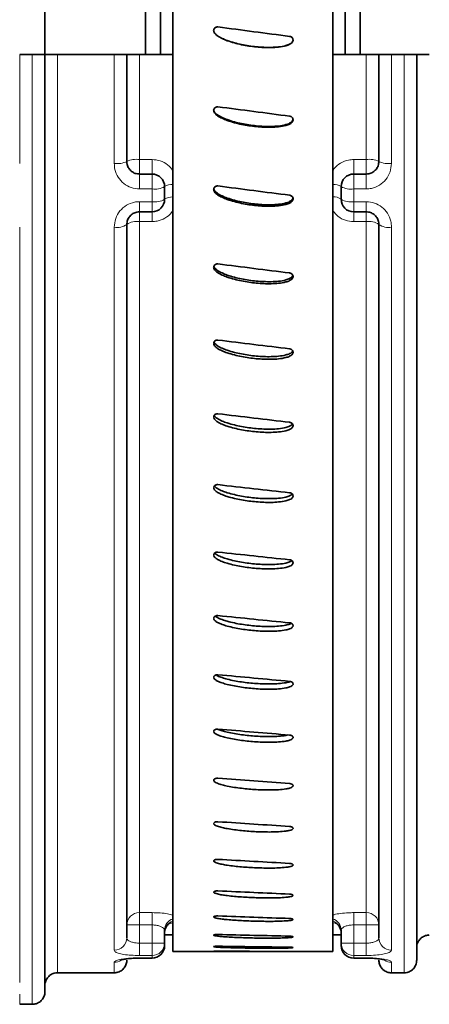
# Model space of a CAD drawing. Header units: millimetres. Extents: x 0 to 1118, y 0 to 864.
# Tile 6 of 96: x 331 to 347, y 63 to 102. Entities that reach past the tile are written whole.
import ezdxf

# ---------------------------------------------------------------- set-up
doc = ezdxf.new("R2010")
doc.units = ezdxf.units.MM

msp = doc.modelspace()

# ---------------------------------------------------------------- linework, layer by layer
at = {"color": 7, "linetype": 'Continuous', "lineweight": 35}
for p, q in [((337.087, 64.909), (337.087, 139.153)), ((343.437, 64.909), (343.437, 139.153)), ((332.012, 103.531), (332.012, 100.531)), ((336.007, 103.531), (336.007, 100.531)), ((336.603, 103.531), (336.603, 100.531)), ((343.921, 103.531), (343.921, 100.531)), ((344.516, 103.531), (344.516, 100.531)), ((341.854, 101.103), (341.855, 101.089)), ((341.855, 101.082), (341.855, 101.089)), ((331.012, 100.531), (331.512, 100.531)), ((332.012, 100.531), (332.012, 63.31)), ((334.762, 100.531), (332.512, 100.531)), ((335.262, 100.531), (335.262, 96.281)), ((335.762, 100.531), (337.087, 100.531)), ((343.437, 100.531), (344.762, 100.531)), ((345.262, 96.281), (345.262, 100.531)), ((345.762, 100.531), (346.262, 100.531)), ((346.762, 100.531), (346.762, 64.561)), ((341.855, 97.914), (341.855, 97.946)), ((335.762, 95.781), (336.262, 95.781)), ((344.262, 95.781), (344.762, 95.781)), ((336.762, 95.281), (336.762, 94.781)), ((343.762, 94.781), (343.762, 95.281)), ((341.855, 94.777), (341.855, 94.833)), ((336.262, 94.281), (335.762, 94.281)), ((344.762, 94.281), (344.262, 94.281)), ((335.262, 93.781), (335.262, 65.45)), ((345.262, 65.45), (345.262, 93.781)), ((341.855, 91.692), (341.855, 91.722)), ((341.855, 88.683), (341.855, 88.712)), ((341.855, 85.772), (341.855, 85.8)), ((341.855, 82.98), (341.855, 83.007)), ((341.855, 80.327), (341.855, 80.353)), ((341.855, 77.833), (341.855, 77.857)), ((341.855, 75.516), (341.855, 75.538)), ((341.855, 73.393), (341.855, 73.413)), ((336.762, 65.748), (336.762, 65.238)), ((343.762, 65.238), (343.762, 65.748)), ((336.762, 65.562), (337.087, 65.562)), ((343.437, 65.562), (343.762, 65.562)), ((336.762, 65.238), (336.762, 65.143)), ((343.762, 65.143), (343.762, 65.238)), ((335.762, 64.651), (335.762, 64.643)), ((335.762, 64.643), (336.262, 64.643)), ((337.087, 64.909), (339.992, 64.909)), ((341.6, 64.909), (343.437, 64.909)), ((344.262, 64.643), (344.762, 64.643)), ((344.762, 64.651), (344.762, 64.643)), ((334.762, 64.06), (332.512, 64.06)), ((345.762, 64.06), (346.262, 64.06)), ((331.012, 62.809), (331.512, 62.809))]:
    msp.add_line(p, q, dxfattribs=at)
at = {"color": 7, "linetype": 'Continuous', "lineweight": 18}
for p, q in [((331.012, 100.531), (331.012, 96.207)), ((331.512, 62.809), (331.512, 100.531)), ((332.512, 100.531), (332.512, 64.06)), ((334.762, 96.204), (334.762, 100.531)), ((335.762, 100.531), (335.762, 96.358)), ((344.762, 96.358), (344.762, 100.531)), ((345.762, 100.531), (345.762, 96.204)), ((346.262, 64.06), (346.262, 100.531)), ((335.762, 96.358), (335.762, 95.781)), ((335.762, 96.358), (336.262, 96.358)), ((336.262, 95.781), (336.262, 96.358)), ((344.262, 96.358), (344.262, 95.781)), ((344.262, 96.358), (344.762, 96.358)), ((344.762, 96.358), (344.762, 95.781)), ((335.762, 95.191), (335.762, 95.781)), ((336.262, 95.781), (336.262, 95.191)), ((344.262, 95.781), (344.262, 95.191)), ((344.762, 95.781), (344.762, 95.191)), ((336.262, 95.191), (335.762, 95.191)), ((336.262, 94.684), (336.262, 95.191)), ((344.262, 95.191), (344.262, 94.684)), ((344.762, 95.191), (344.262, 95.191)), ((335.762, 94.684), (336.262, 94.684)), ((335.762, 94.684), (335.762, 94.281)), ((336.262, 94.684), (336.262, 94.281)), ((344.262, 94.684), (344.762, 94.684)), ((344.262, 94.281), (344.262, 94.684)), ((344.762, 94.684), (344.762, 94.281)), ((335.762, 94.281), (335.762, 93.892)), ((336.262, 94.281), (336.262, 93.892)), ((344.262, 93.892), (344.262, 94.281)), ((344.762, 94.281), (344.762, 93.892)), ((335.762, 93.892), (335.762, 66.45)), ((336.262, 93.892), (335.762, 93.892)), ((344.762, 93.892), (344.262, 93.892)), ((344.762, 66.45), (344.762, 93.892)), ((331.012, 93.674), (331.012, 63.681)), ((334.762, 64.962), (334.762, 93.671)), ((345.762, 93.671), (345.762, 64.962)), ((335.762, 66.45), (336.262, 66.45)), ((335.762, 65.962), (335.762, 66.45)), ((336.262, 65.962), (336.262, 66.45)), ((344.262, 66.45), (344.762, 66.45)), ((344.262, 65.962), (344.262, 66.45)), ((344.762, 65.962), (344.762, 66.45)), ((335.262, 65.962), (335.762, 65.962)), ((335.762, 65.962), (335.762, 65.238)), ((336.262, 65.962), (335.762, 65.962)), ((336.262, 65.238), (336.262, 65.962)), ((343.437, 66.046), (343.53, 66.029)), ((344.762, 65.962), (344.262, 65.962)), ((344.262, 65.962), (344.262, 65.238)), ((344.762, 65.238), (344.762, 65.962)), ((344.762, 65.962), (345.262, 65.962)), ((335.762, 64.748), (335.762, 65.238)), ((335.762, 65.238), (336.262, 65.238)), ((336.262, 65.238), (336.762, 65.238)), ((336.262, 64.748), (336.262, 65.238)), ((343.762, 65.238), (344.262, 65.238)), ((344.262, 64.748), (344.262, 65.238)), ((344.262, 65.238), (344.762, 65.238)), ((344.762, 64.748), (344.762, 65.238)), ((336.262, 64.748), (335.762, 64.748)), ((335.762, 64.651), (336.262, 64.651)), ((336.262, 64.651), (336.262, 64.748)), ((336.262, 64.651), (336.262, 64.643)), ((344.262, 64.748), (344.262, 64.651)), ((344.762, 64.748), (344.262, 64.748)), ((344.262, 64.651), (344.762, 64.651)), ((344.262, 64.651), (344.262, 64.643)), ((334.762, 64.06), (334.762, 64.48)), ((345.762, 64.48), (345.762, 64.06)), ((331.012, 63.215), (331.012, 62.809))]:
    msp.add_line(p, q, dxfattribs=at)
for centre, radius, start, end in [((334.884, 97.077), 0.881, 262.0381, 295.3968), ((335.64, 95.496), 0.871, 81.9513, 115.7155), ((344.884, 95.496), 0.871, 64.2845, 98.0487), ((345.64, 97.077), 0.881, 244.6032, 277.9619), ((336.383, 95.953), 0.771, 260.9802, 299.4277), ((337.065, 94.788), 0.579, 87.8563, 121.6046), ((343.494, 94.923), 0.447, 53.1868, 97.3523), ((344.141, 95.953), 0.771, 240.5723, 279.0198), ((336.382, 95.403), 0.729, 260.5, 301.3844), ((337.066, 94.324), 0.549, 87.8472, 123.6909), ((343.493, 94.449), 0.427, 50.9277, 97.5342), ((344.141, 95.403), 0.729, 238.6156, 279.5), ((335.643, 93.248), 0.655, 79.5528, 125.5868), ((344.88, 93.248), 0.655, 54.4132, 100.4472), ((334.881, 94.321), 0.661, 259.6403, 305.1746), ((345.643, 94.321), 0.661, 234.8254, 280.3597), ((335.755, 65.956), 0.494, 89.2789, 179.2603), ((337.254, 65.744), 0.492, 109.8571, 179.576), ((337.255, 65.649), 0.493, 109.9421, 179.6342), ((343.269, 65.744), 0.492, 0.424, 70.1429), ((343.268, 65.649), 0.493, 0.3658, 70.0579), ((344.768, 65.956), 0.494, 0.7397, 90.7211), ((334.768, 65.456), 0.494, 269.2983, 359.2806), ((345.756, 65.456), 0.494, 180.7194, 270.7017), ((336.266, 65.243), 0.495, 269.4596, 359.4492), ((336.266, 65.147), 0.496, 269.5321, 359.5244), ((344.257, 65.243), 0.495, 180.5508, 270.5404), ((344.258, 65.147), 0.496, 180.4756, 270.4679), ((334.762, 64.984), 0.504, 269.9751, 303.2646), ((345.761, 64.984), 0.504, 237.312, 270.0243)]:
    msp.add_arc(centre, radius, start, end, dxfattribs=at)
at = {"color": 7, "linetype": 'Continuous', "lineweight": 35}
for centre, start, end in [((336.262, 95.281), 0, 90), ((344.262, 95.281), 90, 180), ((336.262, 94.781), 270, 0), ((344.262, 94.781), 180, 270), ((336.262, 65.143), 270, 360), ((344.262, 65.143), 180, 270)]:
    msp.add_arc(centre, 0.5, start, end, dxfattribs=at)
for major_axis, ratio, start_param, end_param in [((281.97, -37.112), 0.003096, 4.699868, 4.709953), ((281.97, -36.907), 0.014143, 4.701311, 4.711396), ((281.969, -36.441), 0.025096, 4.702703, 4.712789), ((281.967, -35.717), 0.035883, 4.704005, 4.714091), ((281.966, -34.737), 0.046431, 4.70518, 4.715265), ((281.964, -33.507), 0.056668, 4.706194, 4.716279), ((281.962, -32.035), 0.066523, 4.707018, 4.717103), ((281.961, -30.328), 0.075923, 4.707626, 4.717711), ((281.96, -28.397), 0.084799, 4.708, 4.718085), ((281.96, -26.253), 0.093083, 4.708127, 4.718212), ((281.96, -23.911), 0.100709, 4.708, 4.718085), ((281.961, -21.385), 0.107615, 4.707622, 4.717707), ((281.962, -18.694), 0.113743, 4.707001, 4.717086), ((281.964, -15.857), 0.11904, 4.706155, 4.71624), ((281.966, -12.894), 0.123457, 4.705106, 4.715191), ((281.968, -9.829), 0.126955, 4.703886, 4.713971), ((281.969, -6.685), 0.129501, 4.70253, 4.712615), ((281.97, -3.486), 0.131071, 4.701081, 4.711166), ((281.97, -0.26), 0.131649, 4.699582, 4.709667)]:
    msp.add_ellipse((342.524, 102.031), major_axis=major_axis, ratio=ratio, start_param=start_param, end_param=end_param, dxfattribs=at)
for points, knots in [([(341.855, 101.089), (341.851, 101.074), (341.842, 101.039), (341.796, 100.985), (341.707, 100.928), (341.531, 100.866), (341.285, 100.825), (340.989, 100.808), (340.694, 100.812), (340.399, 100.834), (340.105, 100.871), (339.814, 100.923), (339.527, 100.992), (339.268, 101.073), (339.044, 101.165), (338.88, 101.255), (338.774, 101.342), (338.725, 101.41), (338.705, 101.461), (338.707, 101.491), (338.707, 101.503)], [0, 0, 0, 0, 0.013391, 0.030481, 0.060486, 0.105081, 0.191202, 0.277035, 0.362815, 0.44858, 0.534339, 0.6201, 0.70587, 0.791667, 0.855791, 0.916778, 0.953673, 0.974089, 0.9893, 1, 1, 1, 1]), ([(341.855, 101.082), (341.851, 101.067), (341.842, 101.032), (341.796, 100.978), (341.707, 100.921), (341.531, 100.859), (341.285, 100.818), (340.989, 100.801), (340.694, 100.805), (340.399, 100.827), (340.105, 100.864), (339.814, 100.916), (339.527, 100.985), (339.268, 101.066), (339.044, 101.158), (338.88, 101.248), (338.774, 101.335), (338.725, 101.403), (338.705, 101.454), (338.707, 101.484), (338.707, 101.496)], [0, 0, 0, 0, 0.013391, 0.030481, 0.060486, 0.105081, 0.191203, 0.277035, 0.362815, 0.44858, 0.534339, 0.6201, 0.70587, 0.791667, 0.855791, 0.916778, 0.953673, 0.974089, 0.9893, 1, 1, 1, 1]), ([(338.707, 101.496), (338.712, 101.513), (338.721, 101.546), (338.755, 101.587), (338.799, 101.615), (338.843, 101.625), (338.869, 101.623), (338.878, 101.622)], [0, 0, 0, 0, 0.2200897, 0.4401795, 0.6602653, 0.8803364, 1, 1, 1, 1]), ([(341.722, 101.248), (341.732, 101.246), (341.76, 101.241), (341.8, 101.218), (341.834, 101.179), (341.855, 101.131), (341.855, 101.098), (341.855, 101.082)], [0, 0, 0, 0, 0.135069, 0.355115, 0.575162, 0.795209, 1, 1, 1, 1]), ([(332.012, 100.531), (332.012, 100.531), (332.012, 100.531), (331.992, 100.531), (331.908, 100.531), (331.78, 100.531), (331.64, 100.531), (331.548, 100.531), (331.512, 100.531)], [0, 0, 0, 0, 0.002707, 0.217625, 0.432541, 0.647357, 0.862022, 1, 1, 1, 1]), ([(332.012, 100.531), (332.016, 100.531), (332.025, 100.531), (332.092, 100.531), (332.191, 100.531), (332.318, 100.531), (332.438, 100.531), (332.503, 100.531), (332.512, 100.531)], [0, 0, 0, 0, 0.188067, 0.402917, 0.537588, 0.752062, 0.96654, 1, 1, 1, 1]), ([(335.262, 100.531), (335.262, 100.531), (335.262, 100.531), (335.241, 100.531), (335.157, 100.531), (335.028, 100.531), (334.888, 100.531), (334.797, 100.531), (334.762, 100.531)], [0, 0, 0, 0, 0.005183, 0.220114, 0.435041, 0.649861, 0.864519, 1, 1, 1, 1]), ([(335.262, 100.531), (335.262, 100.531), (335.266, 100.531), (335.307, 100.531), (335.407, 100.531), (335.531, 100.531), (335.653, 100.531), (335.725, 100.531), (335.762, 100.531)], [0, 0, 0, 0, 0.081258, 0.296057, 0.510819, 0.725445, 0.859753, 1, 1, 1, 1]), ([(344.762, 100.531), (344.763, 100.531), (344.8, 100.531), (344.893, 100.531), (345.031, 100.531), (345.159, 100.531), (345.242, 100.531), (345.262, 100.531), (345.262, 100.531), (345.262, 100.531)], [0, 0, 0, 0, 0.006324, 0.140378, 0.354915, 0.569448, 0.784098, 0.998919, 1, 1, 1, 1]), ([(345.762, 100.531), (345.761, 100.531), (345.705, 100.531), (345.592, 100.531), (345.442, 100.531), (345.33, 100.531), (345.27, 100.531), (345.264, 100.531), (345.262, 100.531)], [0, 0, 0, 0, 0.001803, 0.21626, 0.430715, 0.645269, 0.859983, 1, 1, 1, 1]), ([(346.762, 100.531), (346.759, 100.531), (346.752, 100.531), (346.689, 100.531), (346.574, 100.531), (346.425, 100.531), (346.315, 100.531), (346.262, 100.531)], [0, 0, 0, 0, 0.1503077, 0.3652407, 0.5800969, 0.7948015, 1, 1, 1, 1]), ([(346.762, 100.531), (346.762, 100.531), (346.762, 100.531), (346.781, 100.531), (346.864, 100.531), (346.976, 100.531), (347.109, 100.531), (347.203, 100.531), (347.26, 100.531), (347.262, 100.531)], [0, 0, 0, 0, 0.000296, 0.215224, 0.43016, 0.644992, 0.779498, 0.99393, 1, 1, 1, 1]), ([(341.855, 97.946), (341.851, 97.931), (341.842, 97.897), (341.796, 97.843), (341.707, 97.786), (341.531, 97.725), (341.285, 97.684), (340.989, 97.667), (340.694, 97.671), (340.399, 97.693), (340.105, 97.73), (339.814, 97.782), (339.527, 97.85), (339.268, 97.93), (339.044, 98.022), (338.88, 98.111), (338.774, 98.198), (338.725, 98.265), (338.705, 98.316), (338.707, 98.346), (338.707, 98.358)], [0, 0, 0, 0, 0.0133911, 0.030481, 0.060486, 0.1050811, 0.1912025, 0.2770348, 0.3628151, 0.4485795, 0.5343391, 0.6201001, 0.7058699, 0.7916666, 0.855791, 0.9167778, 0.9536728, 0.9740886, 0.9893002, 1, 1, 1, 1]), ([(341.855, 97.914), (341.851, 97.899), (341.842, 97.865), (341.796, 97.811), (341.707, 97.754), (341.531, 97.693), (341.285, 97.652), (340.989, 97.635), (340.694, 97.639), (340.399, 97.661), (340.105, 97.698), (339.814, 97.75), (339.527, 97.818), (339.268, 97.898), (339.044, 97.99), (338.88, 98.08), (338.774, 98.166), (338.725, 98.233), (338.705, 98.284), (338.707, 98.314), (338.707, 98.326)], [0, 0, 0, 0, 0.0133911, 0.030481, 0.060486, 0.1050811, 0.1912025, 0.2770348, 0.3628152, 0.4485796, 0.5343392, 0.6201002, 0.70587, 0.7916667, 0.8557912, 0.9167778, 0.9536729, 0.9740886, 0.9893002, 1, 1, 1, 1]), ([(338.707, 98.326), (338.712, 98.343), (338.721, 98.376), (338.755, 98.417), (338.799, 98.444), (338.843, 98.455), (338.869, 98.453), (338.878, 98.452)], [0, 0, 0, 0, 0.22009, 0.44018, 0.660265, 0.880336, 1, 1, 1, 1]), ([(341.722, 98.08), (341.732, 98.078), (341.76, 98.072), (341.8, 98.05), (341.834, 98.011), (341.855, 97.963), (341.855, 97.93), (341.855, 97.914)], [0, 0, 0, 0, 0.135069, 0.355115, 0.575162, 0.795209, 1, 1, 1, 1]), ([(335.262, 96.281), (335.264, 96.242), (335.271, 96.147), (335.333, 96.006), (335.446, 95.882), (335.594, 95.797), (335.706, 95.786), (335.762, 95.781)], [0, 0, 0, 0, 0.153051, 0.371362, 0.584462, 0.793187, 1, 1, 1, 1]), ([(344.762, 95.781), (344.796, 95.783), (344.888, 95.789), (345.028, 95.847), (345.157, 95.96), (345.245, 96.111), (345.256, 96.224), (345.262, 96.281)], [0, 0, 0, 0, 0.128859, 0.340593, 0.557868, 0.778469, 1, 1, 1, 1]), ([(341.855, 94.777), (341.851, 94.762), (341.842, 94.728), (341.796, 94.675), (341.707, 94.619), (341.531, 94.558), (341.285, 94.518), (340.989, 94.501), (340.694, 94.506), (340.399, 94.527), (340.105, 94.563), (339.814, 94.614), (339.527, 94.682), (339.268, 94.761), (339.044, 94.852), (338.88, 94.94), (338.774, 95.025), (338.725, 95.092), (338.705, 95.142), (338.707, 95.171), (338.707, 95.184)], [0, 0, 0, 0, 0.013391, 0.030481, 0.060486, 0.105081, 0.191203, 0.277035, 0.362815, 0.44858, 0.534339, 0.6201, 0.70587, 0.791667, 0.855791, 0.916778, 0.953673, 0.974089, 0.9893, 1, 1, 1, 1]), ([(338.707, 95.184), (338.712, 95.2), (338.721, 95.233), (338.755, 95.273), (338.799, 95.3), (338.843, 95.31), (338.869, 95.308), (338.878, 95.308)], [0, 0, 0, 0, 0.22009, 0.44018, 0.660265, 0.880336, 1, 1, 1, 1]), ([(341.855, 94.833), (341.851, 94.819), (341.842, 94.785), (341.796, 94.731), (341.707, 94.676), (341.531, 94.615), (341.285, 94.575), (340.989, 94.558), (340.694, 94.562), (340.399, 94.584), (340.105, 94.62), (339.814, 94.671), (339.527, 94.738), (339.268, 94.818), (339.044, 94.908), (338.88, 94.996), (338.775, 95.082), (338.725, 95.145), (338.715, 95.181), (338.711, 95.194)], [0, 0, 0, 0, 0.013577, 0.030904, 0.061325, 0.106539, 0.193855, 0.280878, 0.367849, 0.454803, 0.541752, 0.628703, 0.715663, 0.80265, 0.867664, 0.929497, 0.966903, 0.987602, 1, 1, 1, 1]), ([(341.722, 94.94), (341.732, 94.938), (341.76, 94.933), (341.8, 94.91), (341.834, 94.872), (341.855, 94.825), (341.855, 94.792), (341.855, 94.777)], [0, 0, 0, 0, 0.135069, 0.355115, 0.575162, 0.795209, 1, 1, 1, 1]), ([(335.762, 94.281), (335.728, 94.279), (335.638, 94.273), (335.497, 94.216), (335.367, 94.103), (335.278, 93.951), (335.267, 93.838), (335.262, 93.781)], [0, 0, 0, 0, 0.122896, 0.331133, 0.547687, 0.772021, 1, 1, 1, 1]), ([(345.262, 93.781), (345.259, 93.821), (345.252, 93.916), (345.19, 94.056), (345.077, 94.18), (344.929, 94.264), (344.817, 94.275), (344.762, 94.281)], [0, 0, 0, 0, 0.161656, 0.380791, 0.591727, 0.797049, 1, 1, 1, 1]), ([(341.855, 91.692), (341.851, 91.678), (341.842, 91.645), (341.796, 91.593), (341.707, 91.538), (341.531, 91.478), (341.285, 91.439), (340.989, 91.423), (340.694, 91.427), (340.399, 91.448), (340.105, 91.483), (339.814, 91.533), (339.527, 91.599), (339.268, 91.677), (339.044, 91.766), (338.88, 91.852), (338.774, 91.936), (338.725, 92.001), (338.705, 92.05), (338.707, 92.079), (338.707, 92.091)], [0, 0, 0, 0, 0.0133911, 0.030481, 0.060486, 0.1050811, 0.1912025, 0.2770348, 0.3628152, 0.4485796, 0.5343392, 0.6201002, 0.70587, 0.7916667, 0.8557912, 0.9167778, 0.9536729, 0.9740886, 0.9893002, 1, 1, 1, 1]), ([(338.707, 92.091), (338.712, 92.107), (338.721, 92.139), (338.755, 92.179), (338.799, 92.205), (338.843, 92.215), (338.869, 92.213), (338.878, 92.213)], [0, 0, 0, 0, 0.22009, 0.44018, 0.660265, 0.880336, 1, 1, 1, 1]), ([(341.855, 91.773), (341.851, 91.759), (341.842, 91.726), (341.796, 91.673), (341.707, 91.619), (341.531, 91.559), (341.285, 91.52), (340.989, 91.504), (340.694, 91.508), (340.399, 91.529), (340.105, 91.564), (339.814, 91.614), (339.527, 91.68), (339.268, 91.758), (339.044, 91.847), (338.88, 91.933), (338.776, 92.017), (338.727, 92.075), (338.718, 92.105), (338.715, 92.114)], [0, 0, 0, 0, 0.0136339, 0.0310336, 0.0615825, 0.1069859, 0.1946685, 0.2820568, 0.3693921, 0.4567112, 0.5440254, 0.631341, 0.7186656, 0.8060176, 0.8713045, 0.9333968, 0.9709606, 0.9917465, 1, 1, 1, 1]), ([(341.722, 91.852), (341.732, 91.85), (341.76, 91.845), (341.8, 91.823), (341.834, 91.786), (341.855, 91.74), (341.855, 91.708), (341.855, 91.692)], [0, 0, 0, 0, 0.135069, 0.355115, 0.575162, 0.795209, 1, 1, 1, 1]), ([(338.707, 89.071), (338.712, 89.087), (338.721, 89.118), (338.755, 89.156), (338.799, 89.182), (338.843, 89.192), (338.869, 89.19), (338.878, 89.19)], [0, 0, 0, 0, 0.22009, 0.44018, 0.660265, 0.880336, 1, 1, 1, 1]), ([(341.855, 88.683), (341.851, 88.669), (341.842, 88.637), (341.796, 88.587), (341.707, 88.533), (341.531, 88.476), (341.285, 88.438), (340.989, 88.422), (340.694, 88.426), (340.399, 88.446), (340.105, 88.481), (339.814, 88.529), (339.527, 88.593), (339.268, 88.669), (339.044, 88.755), (338.88, 88.839), (338.774, 88.92), (338.725, 88.984), (338.705, 89.031), (338.707, 89.059), (338.707, 89.071)], [0, 0, 0, 0, 0.013391, 0.030481, 0.060486, 0.105081, 0.191203, 0.277035, 0.362815, 0.44858, 0.534339, 0.6201, 0.70587, 0.791667, 0.855791, 0.916778, 0.953673, 0.974089, 0.9893, 1, 1, 1, 1]), ([(341.842, 88.751), (341.841, 88.749), (341.835, 88.731), (341.794, 88.692), (341.707, 88.638), (341.531, 88.581), (341.285, 88.542), (340.989, 88.526), (340.694, 88.53), (340.399, 88.551), (340.105, 88.585), (339.814, 88.634), (339.527, 88.698), (339.268, 88.773), (339.044, 88.859), (338.879, 88.943), (338.777, 89.026), (338.73, 89.077), (338.721, 89.102), (338.72, 89.106)], [0, 0, 0, 0, 0.001195, 0.018893, 0.049966, 0.096148, 0.185334, 0.274221, 0.363054, 0.451871, 0.540683, 0.629496, 0.718318, 0.807168, 0.873574, 0.936732, 0.97494, 0.996082, 1, 1, 1, 1]), ([(341.722, 88.839), (341.732, 88.837), (341.76, 88.832), (341.8, 88.811), (341.834, 88.774), (341.855, 88.73), (341.855, 88.699), (341.855, 88.683)], [0, 0, 0, 0, 0.1350686, 0.3551151, 0.5751623, 0.7952094, 1, 1, 1, 1]), ([(341.855, 85.772), (341.851, 85.759), (341.842, 85.728), (341.796, 85.679), (341.707, 85.628), (341.531, 85.572), (341.285, 85.536), (340.989, 85.52), (340.694, 85.524), (340.399, 85.544), (340.105, 85.577), (339.814, 85.624), (339.527, 85.685), (339.268, 85.758), (339.044, 85.841), (338.88, 85.922), (338.774, 86.001), (338.725, 86.062), (338.705, 86.108), (338.707, 86.135), (338.707, 86.146)], [0, 0, 0, 0, 0.013391, 0.030481, 0.060486, 0.105081, 0.191203, 0.277035, 0.362815, 0.44858, 0.534339, 0.6201, 0.70587, 0.791667, 0.855791, 0.916778, 0.953673, 0.974089, 0.9893, 1, 1, 1, 1]), ([(338.707, 86.146), (338.712, 86.161), (338.721, 86.191), (338.755, 86.228), (338.799, 86.253), (338.843, 86.263), (338.869, 86.261), (338.878, 86.26)], [0, 0, 0, 0, 0.22009, 0.44018, 0.660265, 0.880336, 1, 1, 1, 1]), ([(341.834, 85.853), (341.825, 85.841), (341.796, 85.804), (341.705, 85.756), (341.532, 85.699), (341.285, 85.663), (340.989, 85.648), (340.694, 85.652), (340.399, 85.671), (340.105, 85.704), (339.814, 85.751), (339.527, 85.813), (339.268, 85.886), (339.043, 85.968), (338.882, 86.05), (338.779, 86.122), (338.747, 86.165), (338.739, 86.177)], [0, 0, 0, 0, 0.014899, 0.046464, 0.093378, 0.183978, 0.274274, 0.364514, 0.454739, 0.544958, 0.635178, 0.725408, 0.815666, 0.883125, 0.947283, 0.986097, 1, 1, 1, 1]), ([(341.722, 85.922), (341.732, 85.92), (341.76, 85.915), (341.8, 85.895), (341.834, 85.86), (341.855, 85.817), (341.855, 85.787), (341.855, 85.772)], [0, 0, 0, 0, 0.135069, 0.355115, 0.575162, 0.795209, 1, 1, 1, 1]), ([(341.855, 82.98), (341.851, 82.967), (341.842, 82.938), (341.796, 82.891), (341.707, 82.842), (341.531, 82.789), (341.285, 82.754), (340.989, 82.739), (340.694, 82.743), (340.399, 82.762), (340.105, 82.794), (339.814, 82.838), (339.527, 82.897), (339.268, 82.966), (339.044, 83.046), (338.88, 83.123), (338.774, 83.198), (338.725, 83.256), (338.705, 83.3), (338.707, 83.326), (338.707, 83.337)], [0, 0, 0, 0, 0.013391, 0.030481, 0.060486, 0.105081, 0.191203, 0.277035, 0.362815, 0.44858, 0.534339, 0.6201, 0.70587, 0.791667, 0.855791, 0.916778, 0.953673, 0.974089, 0.9893, 1, 1, 1, 1]), ([(338.707, 83.337), (338.712, 83.351), (338.721, 83.38), (338.755, 83.416), (338.799, 83.44), (338.843, 83.449), (338.869, 83.447), (338.878, 83.446)], [0, 0, 0, 0, 0.22009, 0.44018, 0.660265, 0.880336, 1, 1, 1, 1]), ([(341.822, 83.072), (341.817, 83.065), (341.791, 83.034), (341.705, 82.993), (341.533, 82.938), (341.285, 82.904), (340.989, 82.889), (340.694, 82.893), (340.399, 82.911), (340.105, 82.943), (339.814, 82.988), (339.527, 83.047), (339.268, 83.116), (339.043, 83.195), (338.882, 83.273), (338.779, 83.342), (338.747, 83.383), (338.738, 83.394)], [0, 0, 0, 0, 0.008901, 0.040655, 0.087851, 0.178994, 0.269832, 0.360614, 0.45138, 0.54214, 0.632902, 0.723673, 0.814473, 0.882337, 0.94688, 0.985926, 1, 1, 1, 1]), ([(341.722, 83.123), (341.732, 83.121), (341.76, 83.117), (341.8, 83.097), (341.834, 83.064), (341.855, 83.023), (341.855, 82.994), (341.855, 82.98)], [0, 0, 0, 0, 0.135069, 0.355115, 0.575162, 0.795209, 1, 1, 1, 1]), ([(341.855, 80.327), (341.851, 80.315), (341.842, 80.287), (341.796, 80.243), (341.707, 80.197), (341.531, 80.147), (341.285, 80.114), (340.989, 80.1), (340.694, 80.104), (340.399, 80.121), (340.105, 80.151), (339.814, 80.193), (339.527, 80.249), (339.268, 80.314), (339.044, 80.389), (338.88, 80.462), (338.774, 80.533), (338.725, 80.589), (338.705, 80.63), (338.707, 80.655), (338.707, 80.665)], [0, 0, 0, 0, 0.013391, 0.030481, 0.060486, 0.105081, 0.191203, 0.277035, 0.362815, 0.44858, 0.534339, 0.6201, 0.70587, 0.791667, 0.855791, 0.916778, 0.953673, 0.974089, 0.9893, 1, 1, 1, 1]), ([(338.707, 80.665), (338.712, 80.679), (338.721, 80.706), (338.755, 80.739), (338.799, 80.762), (338.843, 80.771), (338.869, 80.769), (338.878, 80.768)], [0, 0, 0, 0, 0.22009, 0.44018, 0.660265, 0.880336, 1, 1, 1, 1]), ([(341.808, 80.427), (341.807, 80.426), (341.785, 80.403), (341.704, 80.369), (341.533, 80.316), (341.284, 80.285), (340.989, 80.27), (340.694, 80.274), (340.399, 80.291), (340.105, 80.321), (339.814, 80.364), (339.527, 80.419), (339.268, 80.485), (339.043, 80.559), (338.882, 80.634), (338.784, 80.694), (338.756, 80.728), (338.752, 80.733)], [0, 0, 0, 0, 0.001477, 0.0337, 0.081591, 0.174077, 0.266253, 0.358373, 0.450476, 0.542574, 0.634673, 0.726782, 0.818919, 0.887783, 0.953277, 0.992899, 1, 1, 1, 1]), ([(341.722, 80.462), (341.732, 80.461), (341.76, 80.457), (341.8, 80.438), (341.834, 80.406), (341.855, 80.367), (341.855, 80.34), (341.855, 80.327)], [0, 0, 0, 0, 0.1350686, 0.3551151, 0.5751623, 0.7952094, 1, 1, 1, 1]), ([(338.707, 78.149), (338.712, 78.162), (338.721, 78.187), (338.755, 78.219), (338.799, 78.24), (338.843, 78.248), (338.869, 78.246), (338.878, 78.246)], [0, 0, 0, 0, 0.22009, 0.44018, 0.660265, 0.880336, 1, 1, 1, 1]), ([(341.781, 77.942), (341.761, 77.931), (341.699, 77.897), (341.53, 77.856), (341.286, 77.823), (340.989, 77.811), (340.694, 77.814), (340.399, 77.831), (340.105, 77.859), (339.814, 77.898), (339.527, 77.95), (339.268, 78.011), (339.045, 78.082), (338.881, 78.147), (338.8, 78.204), (338.771, 78.224)], [0, 0, 0, 0, 0.023659, 0.072548, 0.166964, 0.261062, 0.355103, 0.449127, 0.543146, 0.637166, 0.731196, 0.825256, 0.895555, 0.962416, 1, 1, 1, 1]), ([(341.855, 77.833), (341.851, 77.822), (341.842, 77.796), (341.796, 77.755), (341.707, 77.711), (341.531, 77.665), (341.285, 77.634), (340.989, 77.621), (340.694, 77.624), (340.399, 77.64), (340.105, 77.668), (339.814, 77.708), (339.527, 77.76), (339.268, 77.821), (339.044, 77.891), (338.88, 77.96), (338.774, 78.026), (338.725, 78.078), (338.705, 78.117), (338.707, 78.14), (338.707, 78.149)], [0, 0, 0, 0, 0.013391, 0.030481, 0.060486, 0.105081, 0.191203, 0.277035, 0.362815, 0.44858, 0.534339, 0.6201, 0.70587, 0.791667, 0.855791, 0.916778, 0.953673, 0.974089, 0.9893, 1, 1, 1, 1]), ([(341.722, 77.96), (341.732, 77.958), (341.76, 77.954), (341.8, 77.937), (341.834, 77.907), (341.855, 77.871), (341.855, 77.845), (341.855, 77.833)], [0, 0, 0, 0, 0.1350686, 0.3551151, 0.5751623, 0.7952094, 1, 1, 1, 1]), ([(338.707, 75.808), (338.712, 75.82), (338.721, 75.843), (338.755, 75.872), (338.799, 75.892), (338.843, 75.899), (338.869, 75.898), (338.878, 75.897)], [0, 0, 0, 0, 0.22009, 0.44018, 0.660265, 0.880336, 1, 1, 1, 1]), ([(341.739, 75.63), (341.733, 75.627), (341.684, 75.603), (341.529, 75.572), (341.286, 75.54), (340.989, 75.529), (340.694, 75.532), (340.399, 75.547), (340.105, 75.572), (339.814, 75.609), (339.527, 75.657), (339.268, 75.713), (339.045, 75.779), (338.892, 75.833), (338.822, 75.879), (338.803, 75.891)], [0, 0, 0, 0, 0.007946, 0.058312, 0.155578, 0.252517, 0.349398, 0.446261, 0.543118, 0.639977, 0.736846, 0.833745, 0.906168, 0.975047, 1, 1, 1, 1]), ([(341.855, 75.516), (341.851, 75.506), (341.842, 75.482), (341.796, 75.444), (341.707, 75.404), (341.531, 75.361), (341.285, 75.332), (340.989, 75.32), (340.694, 75.323), (340.399, 75.338), (340.105, 75.364), (339.814, 75.401), (339.527, 75.448), (339.268, 75.505), (339.044, 75.57), (338.88, 75.633), (338.774, 75.694), (338.725, 75.742), (338.705, 75.778), (338.707, 75.799), (338.707, 75.808)], [0, 0, 0, 0, 0.013391, 0.030481, 0.060486, 0.105081, 0.191203, 0.277035, 0.362815, 0.44858, 0.534339, 0.6201, 0.70587, 0.791667, 0.855791, 0.916778, 0.953673, 0.974089, 0.9893, 1, 1, 1, 1]), ([(341.722, 75.633), (341.732, 75.631), (341.76, 75.628), (341.8, 75.612), (341.834, 75.584), (341.855, 75.551), (341.855, 75.527), (341.855, 75.516)], [0, 0, 0, 0, 0.135069, 0.355115, 0.575162, 0.795209, 1, 1, 1, 1]), ([(341.855, 73.393), (341.851, 73.383), (341.842, 73.362), (341.796, 73.327), (341.707, 73.291), (341.531, 73.252), (341.285, 73.226), (340.989, 73.215), (340.694, 73.218), (340.399, 73.232), (340.105, 73.255), (339.814, 73.288), (339.527, 73.331), (339.268, 73.383), (339.044, 73.442), (338.88, 73.499), (338.774, 73.555), (338.725, 73.598), (338.705, 73.631), (338.707, 73.65), (338.707, 73.658)], [0, 0, 0, 0, 0.0133911, 0.030481, 0.060486, 0.1050811, 0.1912025, 0.2770348, 0.3628152, 0.4485796, 0.5343392, 0.6201002, 0.70587, 0.7916667, 0.8557912, 0.9167778, 0.9536729, 0.9740886, 0.9893002, 1, 1, 1, 1]), ([(338.707, 73.658), (338.712, 73.669), (338.721, 73.691), (338.755, 73.717), (338.799, 73.735), (338.843, 73.742), (338.869, 73.741), (338.878, 73.74)], [0, 0, 0, 0, 0.22009, 0.44018, 0.660265, 0.880336, 1, 1, 1, 1]), ([(341.646, 73.506), (341.623, 73.5), (341.508, 73.47), (341.284, 73.452), (340.99, 73.44), (340.693, 73.443), (340.399, 73.457), (340.105, 73.48), (339.815, 73.513), (339.527, 73.556), (339.269, 73.608), (339.052, 73.663), (338.937, 73.708), (338.886, 73.728)], [0, 0, 0, 0, 0.026294, 0.130702, 0.234759, 0.338754, 0.442729, 0.546698, 0.650669, 0.754651, 0.858665, 0.936405, 1, 1, 1, 1]), ([(341.722, 73.499), (341.732, 73.498), (341.76, 73.494), (341.8, 73.48), (341.834, 73.455), (341.855, 73.425), (341.855, 73.403), (341.855, 73.393)], [0, 0, 0, 0, 0.135069, 0.355115, 0.575162, 0.795209, 1, 1, 1, 1]), ([(341.855, 71.479), (341.851, 71.471), (341.842, 71.451), (341.796, 71.42), (341.707, 71.388), (341.531, 71.353), (341.285, 71.33), (340.989, 71.321), (340.694, 71.323), (340.399, 71.335), (340.105, 71.356), (339.814, 71.386), (339.527, 71.424), (339.268, 71.47), (339.044, 71.523), (338.88, 71.574), (338.774, 71.624), (338.725, 71.663), (338.705, 71.692), (338.707, 71.71), (338.707, 71.717)], [0, 0, 0, 0, 0.013391, 0.030481, 0.060486, 0.105081, 0.191203, 0.277035, 0.362815, 0.44858, 0.534339, 0.6201, 0.70587, 0.791667, 0.855791, 0.916778, 0.953673, 0.974089, 0.9893, 1, 1, 1, 1]), ([(338.707, 71.717), (338.712, 71.726), (338.721, 71.746), (338.755, 71.769), (338.799, 71.785), (338.843, 71.791), (338.869, 71.79), (338.878, 71.79)], [0, 0, 0, 0, 0.22009, 0.44018, 0.660265, 0.880336, 1, 1, 1, 1]), ([(341.722, 71.574), (341.732, 71.573), (341.76, 71.57), (341.8, 71.557), (341.834, 71.535), (341.855, 71.508), (341.855, 71.489), (341.855, 71.479)], [0, 0, 0, 0, 0.135069, 0.355115, 0.575162, 0.795209, 1, 1, 1, 1]), ([(341.855, 69.789), (341.851, 69.782), (341.842, 69.765), (341.796, 69.738), (341.707, 69.71), (341.531, 69.679), (341.285, 69.659), (340.989, 69.651), (340.694, 69.653), (340.399, 69.664), (340.105, 69.682), (339.814, 69.707), (339.527, 69.741), (339.268, 69.781), (339.044, 69.827), (338.88, 69.872), (338.774, 69.916), (338.725, 69.95), (338.705, 69.975), (338.707, 69.99), (338.707, 69.997)], [0, 0, 0, 0, 0.0133911, 0.030481, 0.060486, 0.1050811, 0.1912025, 0.2770348, 0.3628152, 0.4485796, 0.5343392, 0.6201002, 0.70587, 0.7916667, 0.8557912, 0.9167778, 0.9536729, 0.9740886, 0.9893002, 1, 1, 1, 1]), ([(338.707, 69.997), (338.712, 70.005), (338.721, 70.022), (338.755, 70.043), (338.799, 70.057), (338.843, 70.062), (338.869, 70.061), (338.878, 70.061)], [0, 0, 0, 0, 0.22009, 0.44018, 0.660265, 0.880336, 1, 1, 1, 1]), ([(341.722, 69.872), (341.732, 69.871), (341.76, 69.868), (341.8, 69.857), (341.834, 69.837), (341.855, 69.814), (341.855, 69.797), (341.855, 69.789)], [0, 0, 0, 0, 0.135069, 0.355115, 0.575162, 0.795209, 1, 1, 1, 1]), ([(341.855, 68.335), (341.851, 68.329), (341.842, 68.314), (341.796, 68.291), (341.707, 68.268), (341.531, 68.242), (341.285, 68.225), (340.989, 68.218), (340.694, 68.22), (340.399, 68.229), (340.105, 68.244), (339.814, 68.266), (339.527, 68.294), (339.268, 68.328), (339.044, 68.367), (338.88, 68.405), (338.774, 68.442), (338.725, 68.471), (338.705, 68.493), (338.707, 68.506), (338.707, 68.511)], [0, 0, 0, 0, 0.013391, 0.030481, 0.060486, 0.105081, 0.191203, 0.277035, 0.362815, 0.44858, 0.534339, 0.6201, 0.70587, 0.791667, 0.855791, 0.916778, 0.953673, 0.974089, 0.9893, 1, 1, 1, 1]), ([(338.707, 68.511), (338.712, 68.518), (338.721, 68.533), (338.755, 68.55), (338.799, 68.562), (338.843, 68.567), (338.869, 68.566), (338.878, 68.565)], [0, 0, 0, 0, 0.22009, 0.44018, 0.660265, 0.880336, 1, 1, 1, 1]), ([(341.722, 68.405), (341.732, 68.404), (341.76, 68.402), (341.8, 68.392), (341.834, 68.376), (341.855, 68.356), (341.855, 68.342), (341.855, 68.335)], [0, 0, 0, 0, 0.135069, 0.355115, 0.575162, 0.795209, 1, 1, 1, 1]), ([(341.855, 67.127), (341.851, 67.122), (341.842, 67.11), (341.796, 67.092), (341.707, 67.073), (341.531, 67.052), (341.285, 67.038), (340.989, 67.032), (340.694, 67.034), (340.399, 67.041), (340.105, 67.054), (339.814, 67.071), (339.527, 67.094), (339.268, 67.122), (339.044, 67.153), (338.88, 67.184), (338.774, 67.214), (338.725, 67.238), (338.705, 67.256), (338.707, 67.266), (338.707, 67.27)], [0, 0, 0, 0, 0.013391, 0.030481, 0.060486, 0.105081, 0.191203, 0.277035, 0.362815, 0.44858, 0.534339, 0.6201, 0.70587, 0.791667, 0.855791, 0.916778, 0.953673, 0.974089, 0.9893, 1, 1, 1, 1]), ([(338.707, 67.27), (338.712, 67.276), (338.721, 67.288), (338.755, 67.302), (338.799, 67.312), (338.843, 67.316), (338.869, 67.315), (338.878, 67.315)], [0, 0, 0, 0, 0.22009, 0.44018, 0.660265, 0.880336, 1, 1, 1, 1]), ([(341.722, 67.184), (341.732, 67.183), (341.76, 67.182), (341.8, 67.174), (341.834, 67.16), (341.855, 67.144), (341.855, 67.133), (341.855, 67.127)], [0, 0, 0, 0, 0.135069, 0.355115, 0.575162, 0.795209, 1, 1, 1, 1]), ([(341.855, 66.175), (341.851, 66.171), (341.842, 66.162), (341.796, 66.148), (341.707, 66.133), (341.531, 66.118), (341.285, 66.107), (340.989, 66.103), (340.694, 66.104), (340.399, 66.109), (340.105, 66.119), (339.814, 66.132), (339.527, 66.15), (339.268, 66.17), (339.044, 66.194), (338.88, 66.218), (338.774, 66.241), (338.725, 66.259), (338.705, 66.273), (338.707, 66.281), (338.707, 66.284)], [0, 0, 0, 0, 0.013391, 0.030481, 0.060486, 0.105081, 0.191203, 0.277035, 0.362815, 0.44858, 0.534339, 0.6201, 0.70587, 0.791667, 0.855791, 0.916778, 0.953673, 0.974089, 0.9893, 1, 1, 1, 1]), ([(338.707, 66.284), (338.712, 66.289), (338.721, 66.298), (338.755, 66.309), (338.799, 66.316), (338.843, 66.319), (338.869, 66.319), (338.878, 66.318)], [0, 0, 0, 0, 0.22009, 0.44018, 0.660265, 0.880336, 1, 1, 1, 1]), ([(341.722, 66.218), (341.732, 66.218), (341.76, 66.216), (341.8, 66.21), (341.834, 66.2), (341.855, 66.187), (341.855, 66.179), (341.855, 66.175)], [0, 0, 0, 0, 0.135069, 0.355115, 0.575162, 0.795209, 1, 1, 1, 1]), ([(336.762, 65.652), (336.762, 65.652), (336.75, 65.714), (336.79, 65.829), (336.865, 65.952), (336.94, 66.017), (336.987, 66.042), (336.991, 66.043), (336.992, 66.044)], [0, 0, 0, 0, 0.000924, 0.300713, 0.531854, 0.722468, 0.877364, 1, 1, 1, 1]), ([(343.534, 66.043), (343.534, 66.043), (343.532, 66.044), (343.567, 66.027), (343.648, 65.966), (343.73, 65.838), (343.773, 65.716), (343.761, 65.656), (343.761, 65.654)], [0, 0, 0, 0, 0.088533, 0.23068, 0.427358, 0.704623, 0.991865, 1, 1, 1, 1]), ([(341.855, 65.484), (341.851, 65.482), (341.842, 65.476), (341.796, 65.466), (341.707, 65.457), (341.531, 65.446), (341.285, 65.439), (340.989, 65.436), (340.694, 65.437), (340.399, 65.441), (340.105, 65.447), (339.814, 65.456), (339.527, 65.468), (339.268, 65.482), (339.044, 65.498), (338.88, 65.514), (338.774, 65.53), (338.725, 65.542), (338.705, 65.552), (338.707, 65.557), (338.707, 65.559)], [0, 0, 0, 0, 0.013391, 0.030481, 0.060486, 0.105081, 0.191203, 0.277035, 0.362815, 0.44858, 0.534339, 0.6201, 0.70587, 0.791667, 0.855791, 0.916778, 0.953673, 0.974089, 0.9893, 1, 1, 1, 1]), ([(338.707, 65.559), (338.712, 65.563), (338.721, 65.569), (338.755, 65.577), (338.799, 65.582), (338.843, 65.584), (338.869, 65.583), (338.878, 65.583)], [0, 0, 0, 0, 0.2200897, 0.4401795, 0.6602653, 0.8803364, 1, 1, 1, 1]), ([(341.722, 65.514), (341.732, 65.514), (341.76, 65.513), (341.8, 65.509), (341.834, 65.502), (341.855, 65.493), (341.855, 65.487), (341.855, 65.484)], [0, 0, 0, 0, 0.135069, 0.355115, 0.575162, 0.795209, 1, 1, 1, 1]), ([(346.762, 65.061), (346.764, 65.094), (346.767, 65.162), (346.806, 65.281), (346.887, 65.407), (347.023, 65.511), (347.156, 65.557), (347.237, 65.56), (347.262, 65.562)], [0, 0, 0, 0, 0.125728, 0.260385, 0.474977, 0.689574, 0.904044, 1, 1, 1, 1]), ([(341.855, 65.062), (341.851, 65.06), (341.842, 65.057), (341.796, 65.052), (341.707, 65.047), (341.531, 65.042), (341.285, 65.039), (340.989, 65.037), (340.694, 65.038), (340.399, 65.039), (340.105, 65.042), (339.814, 65.047), (339.527, 65.053), (339.268, 65.06), (339.044, 65.069), (338.88, 65.077), (338.774, 65.085), (338.725, 65.092), (338.705, 65.097), (338.707, 65.1), (338.707, 65.101)], [0, 0, 0, 0, 0.013391, 0.030481, 0.060486, 0.105081, 0.191203, 0.277035, 0.362815, 0.44858, 0.534339, 0.6201, 0.70587, 0.791667, 0.855791, 0.916778, 0.953673, 0.974089, 0.9893, 1, 1, 1, 1]), ([(341.855, 64.909), (341.851, 64.909), (341.842, 64.909), (341.796, 64.909), (341.707, 64.909), (341.531, 64.909), (341.285, 64.909), (340.989, 64.909), (340.694, 64.909), (340.399, 64.909), (340.105, 64.909), (339.814, 64.909), (339.527, 64.909), (339.268, 64.909), (339.044, 64.91), (338.88, 64.91), (338.774, 64.911), (338.725, 64.912), (338.705, 64.913), (338.707, 64.913), (338.707, 64.914)], [0, 0, 0, 0, 0.0133911, 0.030481, 0.060486, 0.1050811, 0.1912025, 0.2770348, 0.3628152, 0.4485796, 0.5343392, 0.6201002, 0.70587, 0.7916667, 0.8557912, 0.9167778, 0.9536729, 0.9740886, 0.9893002, 1, 1, 1, 1]), ([(338.707, 65.101), (338.712, 65.103), (338.721, 65.107), (338.755, 65.111), (338.799, 65.114), (338.843, 65.115), (338.869, 65.115), (338.878, 65.115)], [0, 0, 0, 0, 0.22009, 0.44018, 0.660265, 0.880336, 1, 1, 1, 1]), ([(338.707, 64.914), (338.712, 64.914), (338.721, 64.915), (338.755, 64.915), (338.799, 64.916), (338.843, 64.916), (338.869, 64.916), (338.878, 64.916)], [0, 0, 0, 0, 0.22009, 0.44018, 0.660265, 0.880336, 1, 1, 1, 1]), ([(341.722, 65.077), (341.732, 65.077), (341.76, 65.076), (341.8, 65.074), (341.834, 65.071), (341.855, 65.066), (341.855, 65.063), (341.855, 65.062)], [0, 0, 0, 0, 0.135069, 0.355115, 0.575162, 0.795209, 1, 1, 1, 1]), ([(341.722, 64.91), (341.732, 64.91), (341.76, 64.91), (341.8, 64.91), (341.834, 64.91), (341.855, 64.909), (341.855, 64.909), (341.855, 64.909)], [0, 0, 0, 0, 0.1350686, 0.3551151, 0.5751623, 0.7952094, 1, 1, 1, 1]), ([(335.262, 64.561), (335.262, 64.552), (335.26, 64.487), (335.233, 64.367), (335.142, 64.221), (335.025, 64.128), (334.895, 64.072), (334.811, 64.065), (334.762, 64.06)], [0, 0, 0, 0, 0.033486, 0.248349, 0.463194, 0.677921, 0.812327, 1, 1, 1, 1]), ([(335.026, 64.572), (335.025, 64.572), (335.021, 64.57), (335.05, 64.58), (335.124, 64.597), (335.28, 64.621), (335.517, 64.639), (335.731, 64.646), (335.847, 64.642), (335.865, 64.641)], [0, 0, 0, 0, 0.02754, 0.123081, 0.264508, 0.455538, 0.692349, 0.950414, 1, 1, 1, 1]), ([(344.762, 64.643), (344.772, 64.643), (344.883, 64.645), (345.095, 64.634), (345.328, 64.61), (345.455, 64.586), (345.501, 64.571), (345.497, 64.572), (345.496, 64.573)], [0, 0, 0, 0, 0.030335, 0.318408, 0.607667, 0.817751, 0.959938, 1, 1, 1, 1]), ([(345.762, 64.06), (345.73, 64.062), (345.642, 64.067), (345.525, 64.113), (345.405, 64.2), (345.314, 64.319), (345.267, 64.452), (345.263, 64.535), (345.262, 64.561)], [0, 0, 0, 0, 0.1221736, 0.3364529, 0.4703376, 0.6849641, 0.8995862, 1, 1, 1, 1]), ([(346.762, 64.561), (346.761, 64.542), (346.758, 64.468), (346.721, 64.34), (346.634, 64.217), (346.519, 64.125), (346.396, 64.07), (346.301, 64.063), (346.262, 64.06)], [0, 0, 0, 0, 0.070929, 0.285733, 0.500499, 0.635058, 0.849413, 1, 1, 1, 1]), ([(332.012, 63.56), (332.012, 63.575), (332.013, 63.624), (332.034, 63.729), (332.101, 63.863), (332.225, 63.981), (332.369, 64.049), (332.468, 64.057), (332.512, 64.06)], [0, 0, 0, 0, 0.0556158, 0.1902266, 0.4049041, 0.619586, 0.8341553, 1, 1, 1, 1]), ([(332.012, 63.31), (332.012, 63.305), (332.011, 63.244), (331.987, 63.126), (331.9, 62.979), (331.784, 62.883), (331.653, 62.822), (331.565, 62.814), (331.512, 62.809)], [0, 0, 0, 0, 0.019399, 0.234279, 0.449148, 0.663912, 0.798351, 1, 1, 1, 1])]:
    msp.add_open_spline(points, degree=3, knots=knots, dxfattribs=at)
at = {"color": 7, "linetype": 'Continuous', "lineweight": 18}
for points, knots in [([(334.762, 96.204), (334.767, 96.125), (334.78, 95.932), (334.905, 95.647), (335.131, 95.395), (335.428, 95.224), (335.651, 95.202), (335.762, 95.191)], [0, 0, 0, 0, 0.1517496, 0.3682402, 0.5807035, 0.790612, 1, 1, 1, 1]), ([(337.087, 95.923), (337.023, 96.002), (336.889, 96.168), (336.594, 96.326), (336.373, 96.348), (336.262, 96.358)], [0, 0, 0, 0, 0.316125, 0.657559, 1, 1, 1, 1]), ([(344.262, 96.358), (344.192, 96.354), (344.01, 96.344), (343.736, 96.227), (343.52, 96.067), (343.452, 95.938), (343.437, 95.908)], [0, 0, 0, 0, 0.210824, 0.552117, 0.896851, 1, 1, 1, 1]), ([(344.762, 95.191), (344.831, 95.195), (345.013, 95.207), (345.294, 95.324), (345.552, 95.553), (345.728, 95.859), (345.75, 96.089), (345.762, 96.204)], [0, 0, 0, 0, 0.130546, 0.344131, 0.56138, 0.780404, 1, 1, 1, 1]), ([(335.762, 94.684), (335.695, 94.68), (335.515, 94.669), (335.235, 94.555), (334.974, 94.326), (334.796, 94.017), (334.773, 93.786), (334.762, 93.671)], [0, 0, 0, 0, 0.125971, 0.338262, 0.556006, 0.777757, 1, 1, 1, 1]), ([(345.762, 93.671), (345.756, 93.752), (345.742, 93.946), (345.616, 94.231), (345.39, 94.482), (345.094, 94.651), (344.873, 94.673), (344.762, 94.684)], [0, 0, 0, 0, 0.157362, 0.3729006, 0.5837618, 0.7921409, 1, 1, 1, 1]), ([(336.262, 93.892), (336.328, 93.896), (336.508, 93.906), (336.782, 94.02), (337.001, 94.181), (337.07, 94.312), (337.087, 94.344)], [0, 0, 0, 0, 0.2009, 0.543294, 0.891585, 1, 1, 1, 1]), ([(343.437, 94.326), (343.502, 94.246), (343.637, 94.081), (343.932, 93.925), (344.152, 93.903), (344.262, 93.892)], [0, 0, 0, 0, 0.3229433, 0.6609297, 1, 1, 1, 1]), ([(337.087, 66.353), (337.021, 66.371), (336.886, 66.407), (336.591, 66.442), (336.372, 66.447), (336.262, 66.45)], [0, 0, 0, 0, 0.322943, 0.66093, 1, 1, 1, 1]), ([(344.262, 66.45), (344.195, 66.449), (344.016, 66.446), (343.741, 66.421), (343.522, 66.384), (343.453, 66.356), (343.437, 66.35)], [0, 0, 0, 0, 0.2009, 0.543294, 0.891585, 1, 1, 1, 1]), ([(336.262, 65.962), (336.317, 65.96), (336.428, 65.955), (336.576, 65.917), (336.689, 65.863), (336.752, 65.803), (336.759, 65.764), (336.762, 65.748)], [0, 0, 0, 0, 0.202414, 0.407712, 0.619622, 0.839729, 1, 1, 1, 1]), ([(336.992, 66.027), (337.008, 66.029), (337.051, 66.034), (337.073, 66.043), (337.087, 66.048)], [0, 0, 0, 0, 0.370775, 1, 1, 1, 1]), ([(343.762, 65.748), (343.767, 65.771), (343.779, 65.817), (343.867, 65.882), (343.997, 65.933), (344.138, 65.959), (344.229, 65.961), (344.262, 65.962)], [0, 0, 0, 0, 0.225796, 0.449923, 0.668477, 0.878237, 1, 1, 1, 1]), ([(335.262, 65.45), (335.265, 65.432), (335.271, 65.389), (335.334, 65.329), (335.446, 65.278), (335.595, 65.245), (335.706, 65.24), (335.762, 65.238)], [0, 0, 0, 0, 0.161656, 0.380791, 0.591727, 0.797049, 1, 1, 1, 1]), ([(344.762, 65.238), (344.795, 65.239), (344.885, 65.241), (345.026, 65.264), (345.157, 65.31), (345.245, 65.374), (345.256, 65.424), (345.262, 65.45)], [0, 0, 0, 0, 0.122896, 0.331133, 0.547687, 0.772021, 1, 1, 1, 1]), ([(334.762, 64.962), (334.767, 64.944), (334.781, 64.9), (334.907, 64.839), (335.133, 64.788), (335.429, 64.754), (335.651, 64.75), (335.762, 64.748)], [0, 0, 0, 0, 0.157362, 0.372901, 0.583762, 0.792141, 1, 1, 1, 1]), ([(344.762, 64.748), (344.829, 64.749), (345.008, 64.751), (345.288, 64.773), (345.55, 64.82), (345.728, 64.885), (345.75, 64.936), (345.762, 64.962)], [0, 0, 0, 0, 0.125971, 0.3382622, 0.5560064, 0.777757, 1, 1, 1, 1]), ([(335.762, 64.651), (335.693, 64.651), (335.511, 64.649), (335.23, 64.627), (334.971, 64.587), (334.795, 64.535), (334.773, 64.498), (334.762, 64.48)], [0, 0, 0, 0, 0.130546, 0.344131, 0.56138, 0.780404, 1, 1, 1, 1]), ([(345.762, 64.48), (345.756, 64.493), (345.743, 64.523), (345.618, 64.571), (345.392, 64.615), (345.095, 64.645), (344.873, 64.649), (344.762, 64.651)], [0, 0, 0, 0, 0.15175, 0.36824, 0.580703, 0.790612, 1, 1, 1, 1])]:
    msp.add_open_spline(points, degree=3, knots=knots, dxfattribs=at)

doc.saveas('drawing.dxf')
